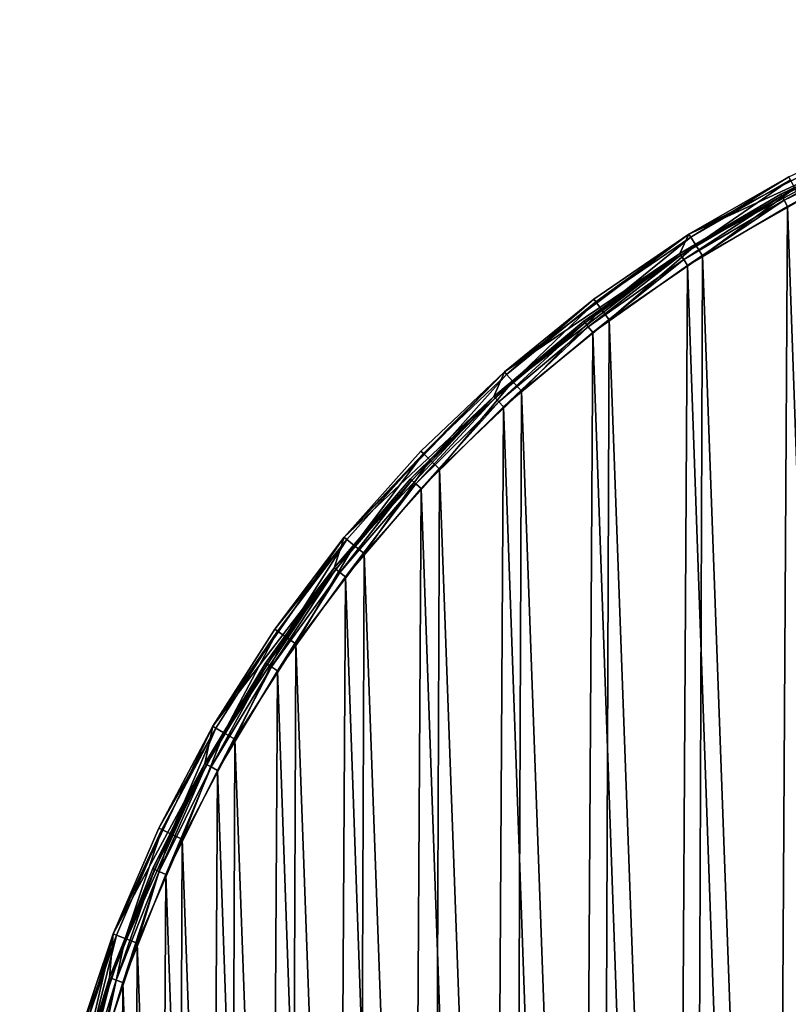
# Model space of a CAD drawing. Header units: millimetres. Extents: x 9 to 208, y -100 to 100.
# Tile 33 of 36: x 9 to 62, y 31 to 100. Entities that reach past the tile are written whole.
import ezdxf

# ---------------------------------------------------------------- set-up
doc = ezdxf.new("R2010")
doc.units = ezdxf.units.MM
doc.header["$LTSCALE"] = 25.4
doc.layers.get('0').update_dxf_attribs({"true_color": 0xff5454})

# ---------------------------------------------------------------- blocks, each defined once
blk = doc.blocks.new('CAMELEON-HERMANOS-B-8035.STL')
at = {"color": 250, "true_color": 0x262626}
mesh = blk.add_polyface(dxfattribs=at)
corners = [(8.631, 4.415, 0), (9.335, 0.596, 0), (9.216, -11.667, 0), (10.633, 20.384, 0), (10.786, 16.916, 0), (15.17, 35.824, 0), (14.904, 32.774, 0), (21.575, 47.738, 0), (22.126, 50.337, 0), (30.618, 61.399, 0), (31.32, 63.546, 0), (41.787, 73.386, 0), (42.513, 75.109, 0), (54.776, 83.372, 0), (55.416, 84.726, 0), (69.232, 91.083, 0), (69.695, 92.15, 0), (84.76, 96.309, 0), (84.98, 97.187, 0), (100.936, 98.909, 0), (100.875, 99.706, 0), (116.968, 99.644, 0), (117.319, 98.81, 0), (132.843, 97, 0), (133.463, 96.016, 0), (148.088, 91.845, 0), (148.927, 90.604, 0), (162.308, 84.31, 0), (163.289, 82.719, 0), (175.136, 74.592, 0), (176.157, 72.579, 0), (186.239, 62.943, 0), (187.181, 60.458, 0), (195.33, 49.663, 0), (196.059, 46.689, 0), (202.172, 35.096, 0), (202.55, 31.646, 0), (206.59, 19.621, 0), (206.477, 15.739, 0), (207.732, -0.596, 0), (208.467, 3.638, 0), (207.757, -12.44, 0), (10.59, -15.739, 0), (12.374, -27.448, 0), (14.516, -31.646, 0), (18.022, -42.517, 0), (21.007, -46.689, 0), (26.015, -56.486, 0), (29.886, -60.458, 0), (36.144, -68.991, 0), (40.91, -72.579, 0), (48.149, -79.71, 0), (53.778, -82.719, 0), (61.717, -88.364, 0), (68.14, -90.604, 0), (76.498, -94.73, 0), (83.604, -96.016, 0), (92.108, -98.642, 0), (99.747, -98.81, 0), (108.144, -99.999, 0), (116.131, -98.909, 0), (124.19, -98.767, 0), (132.307, -96.309, 0), (139.831, -94.976, 0), (147.835, -91.083, 0), (154.661, -88.726, 0), (162.29, -83.372, 0), (168.296, -80.177, 0), (175.28, -73.386, 0), (180.384, -69.553, 0), (186.448, -61.399, 0), (190.61, -57.126, 0), (195.492, -47.738, 0), (198.711, -43.221, 0), (202.163, -32.774, 0), (204.476, -28.195, 0), (206.281, -16.916, 0)]
mesh.append_faces([[corners[k] for k in face] for face in [(0, 1, 2), (1, 3, 4), (4, 5, 6), (6, 5, 7), (7, 8, 9), (9, 10, 11), (11, 12, 13), (13, 14, 15), (15, 16, 17), (17, 18, 19), (19, 21, 22), (22, 23, 24), (24, 25, 26), (26, 27, 28), (28, 29, 30), (30, 31, 32), (32, 33, 34), (34, 35, 36), (36, 37, 38), (38, 37, 39), (2, 42, 43), (42, 2, 1), (43, 44, 45), (45, 46, 47), (47, 48, 49), (49, 50, 51), (51, 52, 53), (53, 54, 55), (55, 56, 57), (57, 58, 59), (59, 60, 61), (61, 62, 63), (63, 64, 65), (65, 66, 67), (67, 68, 69), (69, 70, 71), (71, 72, 73), (73, 74, 75), (75, 76, 41)]], dxfattribs={"vtx0": -1, "vtx1": -1, "color": 250})
mesh.append_faces([[corners[k] for k in face] for face in [(1, 0, 3), (4, 3, 5), (7, 5, 8), (9, 8, 10), (11, 10, 12), (13, 12, 14), (15, 14, 16), (17, 16, 18), (19, 18, 20), (19, 20, 21), (22, 21, 23), (24, 23, 25), (26, 25, 27), (28, 27, 29), (30, 29, 31), (32, 31, 33), (34, 33, 35), (36, 35, 37), (39, 37, 40), (39, 40, 41), (43, 42, 44), (45, 44, 46), (47, 46, 48), (49, 48, 50), (51, 50, 52), (53, 52, 54), (55, 54, 56), (57, 56, 58), (59, 58, 60), (61, 60, 62), (63, 62, 64), (65, 64, 66), (67, 66, 68), (69, 68, 70), (71, 70, 72), (73, 72, 74), (75, 74, 76), (41, 76, 39)]], dxfattribs={"vtx0": -1, "vtx2": -1, "color": 250})
mesh = blk.add_polyface(dxfattribs=at)
corners = [(77.207, 93.069, 14.2), (78.289, 4.501, 14.2), (77.956, -0.057, 14.2), (84.999, 95.338, 14.2), (79.298, 8.958, 14.2), (80.96, 13.216, 14.2), (83.237, 17.178, 14.2), (86.08, 20.756, 14.2), (92.953, 96.956, 14.2), (89.424, 23.871, 14.2), (93.195, 26.452, 14.2), (101.013, 97.912, 14.2), (97.309, 28.443, 14.2), (101.674, 29.798, 14.2), (109.124, 98.198, 14.2), (106.192, 30.488, 14.2), (110.762, 30.496, 14.2), (117.231, 97.814, 14.2), (115.282, 29.823, 14.2), (119.652, 28.484, 14.2), (125.279, 96.762, 14.2), (123.773, 26.509, 14.2), (127.554, 23.942, 14.2), (133.212, 95.048, 14.2), (130.909, 20.84, 14.2), (133.765, 17.272, 14.2), (140.977, 92.686, 14.2), (136.058, 13.318, 14.2), (137.735, 9.067, 14.2), (138.761, 4.614, 14.2), (139.111, 0.057, 14.2), (139.86, -93.069, 14.2), (147.439, -90.164, 14.2), (148.52, 89.69, 14.2), (154.751, -86.644, 14.2), (155.79, 86.082, 14.2), (161.749, -82.531, 14.2), (162.737, 81.885, 14.2), (168.382, -77.855, 14.2), (169.314, 77.13, 14.2), (174.607, -72.647, 14.2), (175.476, 71.847, 14.2), (180.38, -66.942, 14.2), (181.18, 66.074, 14.2), (185.663, -60.78, 14.2), (186.388, 59.849, 14.2), (190.419, -54.204, 14.2), (191.065, 53.215, 14.2), (194.615, -47.256, 14.2), (195.177, 46.218, 14.2), (198.224, -39.986, 14.2), (198.698, 38.905, 14.2), (201.219, -32.443, 14.2), (201.603, 31.327, 14.2), (203.582, -24.678, 14.2), (203.872, 23.534, 14.2), (205.295, -16.745, 14.2), (205.49, 15.581, 14.2), (206.347, -8.697, 14.2), (206.445, 7.521, 14.2), (206.732, -0.59, 14.2), (10.719, 8.697, 14.2), (10.622, -7.521, 14.2), (10.335, 0.59, 14.2), (11.577, -15.581, 14.2), (11.772, 16.745, 14.2), (13.195, -23.534, 14.2), (13.485, 24.678, 14.2), (15.464, -31.327, 14.2), (15.848, 32.443, 14.2), (18.369, -38.905, 14.2), (18.843, 39.986, 14.2), (21.89, -46.218, 14.2), (22.452, 47.256, 14.2), (26.002, -53.215, 14.2), (26.648, 54.204, 14.2), (30.679, -59.849, 14.2), (31.404, 60.78, 14.2), (35.887, -66.074, 14.2), (36.686, 66.942, 14.2), (41.591, -71.847, 14.2), (42.46, 72.647, 14.2), (47.753, -77.13, 14.2), (48.685, 77.855, 14.2), (54.33, -81.885, 14.2), (55.318, 82.531, 14.2), (61.277, -86.082, 14.2), (62.315, 86.644, 14.2), (68.547, -89.69, 14.2), (69.628, 90.164, 14.2), (76.09, -92.686, 14.2), (83.855, -95.048, 14.2), (78.306, -4.614, 14.2), (79.331, -9.067, 14.2), (81.009, -13.318, 14.2), (83.301, -17.272, 14.2), (86.157, -20.84, 14.2), (91.788, -96.762, 14.2), (89.513, -23.942, 14.2), (93.294, -26.509, 14.2), (99.836, -97.814, 14.2), (97.415, -28.484, 14.2), (101.785, -29.823, 14.2), (107.943, -98.198, 14.2), (106.305, -30.496, 14.2), (110.875, -30.488, 14.2), (116.054, -97.912, 14.2), (115.393, -29.798, 14.2), (119.758, -28.443, 14.2), (124.114, -96.956, 14.2), (123.871, -26.452, 14.2), (127.643, -23.871, 14.2), (132.067, -95.338, 14.2), (130.987, -20.756, 14.2), (133.83, -17.178, 14.2), (136.107, -13.216, 14.2), (137.769, -8.958, 14.2), (138.778, -4.501, 14.2)]
mesh.append_faces([[corners[k] for k in face] for face in [(58, 59, 60), (61, 62, 63)]], dxfattribs={"vtx0": -1, "color": 250})
mesh.append_faces([[corners[k] for k in face] for face in [(1, 3, 4), (4, 3, 5), (5, 3, 6), (6, 3, 7), (7, 8, 9), (9, 8, 10), (10, 11, 12), (12, 11, 13), (13, 14, 15), (15, 14, 16), (16, 17, 18), (18, 17, 19), (19, 20, 21), (21, 20, 22), (22, 23, 24), (24, 23, 25), (25, 26, 27), (27, 26, 28), (28, 26, 29), (29, 26, 30), (31, 26, 32), (32, 33, 34), (34, 35, 36), (36, 37, 38), (38, 39, 40), (40, 41, 42), (42, 43, 44), (44, 45, 46), (46, 47, 48), (48, 49, 50), (50, 51, 52), (52, 53, 54), (54, 55, 56), (56, 57, 58), (62, 61, 64), (64, 65, 66), (66, 67, 68), (68, 69, 70), (70, 71, 72), (72, 73, 74), (74, 75, 76), (76, 77, 78), (78, 79, 80), (80, 81, 82), (82, 83, 84), (84, 85, 86), (86, 87, 88), (88, 89, 90), (90, 2, 91), (91, 96, 97), (97, 99, 100), (100, 102, 103), (103, 105, 106), (106, 108, 109), (109, 111, 112), (112, 114, 31)]], dxfattribs={"vtx0": -1, "vtx1": -1, "color": 250})
mesh.append_faces([[corners[k] for k in face] for face in [(30, 26, 31), (90, 0, 2)]], dxfattribs={"vtx0": -1, "vtx1": -1, "vtx2": -1, "color": 250})
mesh.append_faces([[corners[k] for k in face] for face in [(0, 1, 2), (1, 0, 3), (7, 3, 8), (10, 8, 11), (13, 11, 14), (16, 14, 17), (19, 17, 20), (22, 20, 23), (25, 23, 26), (32, 26, 33), (34, 33, 35), (36, 35, 37), (38, 37, 39), (40, 39, 41), (42, 41, 43), (44, 43, 45), (46, 45, 47), (48, 47, 49), (50, 49, 51), (52, 51, 53), (54, 53, 55), (56, 55, 57), (58, 57, 59), (64, 61, 65), (66, 65, 67), (68, 67, 69), (70, 69, 71), (72, 71, 73), (74, 73, 75), (76, 75, 77), (78, 77, 79), (80, 79, 81), (82, 81, 83), (84, 83, 85), (86, 85, 87), (88, 87, 89), (90, 89, 0), (91, 2, 92), (91, 92, 93), (91, 93, 94), (91, 94, 95), (91, 95, 96), (97, 96, 98), (97, 98, 99), (100, 99, 101), (100, 101, 102), (103, 102, 104), (103, 104, 105), (106, 105, 107), (106, 107, 108), (109, 108, 110), (109, 110, 111), (112, 111, 113), (112, 113, 114), (31, 114, 115), (31, 115, 116), (31, 116, 117), (31, 117, 30)]], dxfattribs={"vtx0": -1, "vtx2": -1, "color": 250})
mesh = blk.add_polyface(dxfattribs=at)
corners = [(11.004, -11.457, 15), (10.429, 4.336, 15), (10.398, -3.572, 15), (11.096, 12.216, 15), (12.242, -19.268, 15), (12.395, 20.017, 15), (14.105, -26.954, 15), (14.318, 27.688, 15), (16.58, -34.465, 15), (16.851, 35.179, 15), (19.651, -41.752, 15), (19.979, 42.443, 15), (23.299, -48.769, 15), (23.681, 49.431, 15), (27.5, -55.469, 15), (27.934, 56.098, 15), (32.226, -61.81, 15), (32.709, 62.402, 15), (37.447, -67.749, 15), (37.977, 68.301, 15), (43.129, -73.25, 15), (43.701, 73.757, 15), (49.235, -78.275, 15), (49.846, 78.734, 15), (55.726, -82.793, 15), (56.372, 83.201, 15), (62.56, -86.774, 15), (63.236, 87.129, 15), (69.691, -90.192, 15), (70.394, 90.491, 15), (77.074, -93.025, 15), (77.799, 93.267, 15), (77.956, -0.057, 15), (84.662, -95.254, 15), (78.306, -4.614, 15), (79.331, -9.067, 15), (81.009, -13.318, 15), (83.301, -17.272, 15), (86.157, -20.84, 15), (92.404, -96.866, 15), (89.513, -23.942, 15), (93.294, -26.509, 15), (100.251, -97.85, 15), (97.415, -28.484, 15), (101.785, -29.823, 15), (108.151, -98.199, 15), (106.305, -30.496, 15), (110.875, -30.488, 15), (116.054, -97.912, 15), (115.393, -29.798, 15), (119.758, -28.443, 15), (123.908, -96.989, 15), (123.871, -26.452, 15), (127.643, -23.871, 15), (131.663, -95.437, 15), (130.987, -20.756, 15), (133.83, -17.178, 15), (139.267, -93.267, 15), (136.107, -13.216, 15), (137.769, -8.958, 15), (138.778, -4.501, 15), (139.111, 0.057, 15), (78.289, 4.501, 15), (85.404, 95.437, 15), (79.298, 8.958, 15), (80.96, 13.216, 15), (83.237, 17.178, 15), (86.08, 20.756, 15), (93.158, 96.989, 15), (89.424, 23.871, 15), (93.195, 26.452, 15), (101.013, 97.912, 15), (97.309, 28.443, 15), (101.674, 29.798, 15), (108.916, 98.199, 15), (106.192, 30.488, 15), (110.762, 30.496, 15), (116.816, 97.85, 15), (115.282, 29.823, 15), (119.652, 28.484, 15), (124.663, 96.866, 15), (123.773, 26.509, 15), (127.554, 23.942, 15), (132.405, 95.254, 15), (130.909, 20.84, 15), (133.765, 17.272, 15), (139.992, 93.025, 15), (136.058, 13.318, 15), (137.735, 9.067, 15), (138.761, 4.614, 15), (146.673, -90.491, 15), (147.376, 90.192, 15), (153.831, -87.129, 15), (154.507, 86.774, 15), (160.695, -83.201, 15), (161.341, 82.793, 15), (167.22, -78.734, 15), (167.831, 78.275, 15), (173.366, -73.757, 15), (173.938, 73.25, 15), (179.09, -68.301, 15), (179.62, 67.749, 15), (184.357, -62.402, 15), (184.841, 61.81, 15), (189.133, -56.098, 15), (189.567, 55.469, 15), (193.385, -49.431, 15), (193.768, 48.769, 15), (197.088, -42.443, 15), (197.415, 41.752, 15), (200.216, -35.179, 15), (200.487, 34.465, 15), (202.749, -27.688, 15), (202.962, 26.954, 15), (204.672, -20.017, 15), (204.825, 19.268, 15), (205.971, -12.216, 15), (206.063, 11.457, 15), (206.638, -4.336, 15), (206.668, 3.572, 15)]
mesh.append_faces([[corners[k] for k in face] for face in [(0, 1, 2), (117, 118, 119)]], dxfattribs={"vtx0": -1, "color": 250})
mesh.append_faces([[corners[k] for k in face] for face in [(1, 0, 3), (3, 4, 5), (5, 6, 7), (7, 8, 9), (9, 10, 11), (11, 12, 13), (13, 14, 15), (15, 16, 17), (17, 18, 19), (19, 20, 21), (21, 22, 23), (23, 24, 25), (25, 26, 27), (27, 28, 29), (29, 30, 31), (32, 33, 34), (34, 33, 35), (35, 33, 36), (36, 33, 37), (37, 33, 38), (38, 39, 40), (40, 39, 41), (41, 42, 43), (43, 42, 44), (44, 45, 46), (46, 45, 47), (47, 48, 49), (49, 48, 50), (50, 51, 52), (52, 51, 53), (53, 54, 55), (55, 54, 56), (56, 57, 58), (58, 57, 59), (59, 57, 60), (60, 57, 61), (31, 62, 63), (62, 31, 32), (63, 67, 68), (68, 70, 71), (71, 73, 74), (74, 76, 77), (77, 79, 80), (80, 82, 83), (83, 85, 86), (86, 90, 91), (91, 92, 93), (93, 94, 95), (95, 96, 97), (97, 98, 99), (99, 100, 101), (101, 102, 103), (103, 104, 105), (105, 106, 107), (107, 108, 109), (109, 110, 111), (111, 112, 113), (113, 114, 115), (115, 116, 117)]], dxfattribs={"vtx0": -1, "vtx1": -1, "color": 250})
mesh.append_faces([[corners[k] for k in face] for face in [(31, 30, 32), (86, 61, 57)]], dxfattribs={"vtx0": -1, "vtx1": -1, "vtx2": -1, "color": 250})
mesh.append_faces([[corners[k] for k in face] for face in [(3, 0, 4), (5, 4, 6), (7, 6, 8), (9, 8, 10), (11, 10, 12), (13, 12, 14), (15, 14, 16), (17, 16, 18), (19, 18, 20), (21, 20, 22), (23, 22, 24), (25, 24, 26), (27, 26, 28), (29, 28, 30), (32, 30, 33), (38, 33, 39), (41, 39, 42), (44, 42, 45), (47, 45, 48), (50, 48, 51), (53, 51, 54), (56, 54, 57), (63, 62, 64), (63, 64, 65), (63, 65, 66), (63, 66, 67), (68, 67, 69), (68, 69, 70), (71, 70, 72), (71, 72, 73), (74, 73, 75), (74, 75, 76), (77, 76, 78), (77, 78, 79), (80, 79, 81), (80, 81, 82), (83, 82, 84), (83, 84, 85), (86, 85, 87), (86, 87, 88), (86, 88, 89), (86, 89, 61), (86, 57, 90), (91, 90, 92), (93, 92, 94), (95, 94, 96), (97, 96, 98), (99, 98, 100), (101, 100, 102), (103, 102, 104), (105, 104, 106), (107, 106, 108), (109, 108, 110), (111, 110, 112), (113, 112, 114), (115, 114, 116), (117, 116, 118)]], dxfattribs={"vtx0": -1, "vtx2": -1, "color": 250})
mesh = blk.add_polyface(dxfattribs=at)
corners = [(62.406, 88.726, 13.2), (69.695, 92.15, 0), (55.416, 84.726, 0)]
mesh.append_faces([[corners[k] for k in face] for face in [(0, 1, 2)]], dxfattribs={"color": 250})
mesh = blk.add_polyface(dxfattribs=at)
corners = [(69.232, 91.083, 13.2), (54.776, 83.372, 0), (69.232, 91.083, 0)]
mesh.append_faces([[corners[k] for k in face] for face in [(0, 1, 2)]], dxfattribs={"color": 250})
mesh = blk.add_polyface(dxfattribs=at)
corners = [(61.845, 87.526, 13.2), (54.776, 83.372, 0), (69.232, 91.083, 13.2)]
mesh.append_faces([[corners[k] for k in face] for face in [(0, 1, 2)]], dxfattribs={"color": 250})
mesh = blk.add_polyface(dxfattribs=at)
corners = [(69.285, 90.96, 13.7), (61.845, 87.526, 13.2), (69.232, 91.083, 13.2), (61.908, 87.408, 13.7)]
mesh.append_faces([[corners[k] for k in face] for face in [(0, 1, 2), (1, 0, 3)]], dxfattribs={"vtx0": -1, "color": 250})
mesh = blk.add_polyface(dxfattribs=at)
corners = [(69.285, 90.96, 13.7), (62.08, 87.085, 14.066), (61.908, 87.408, 13.7), (69.43, 90.624, 14.066)]
mesh.append_faces([[corners[k] for k in face] for face in [(0, 1, 2), (1, 0, 3)]], dxfattribs={"vtx0": -1, "color": 250})
mesh = blk.add_polyface(dxfattribs=at)
corners = [(69.43, 90.624, 14.066), (62.315, 86.644, 14.2), (62.08, 87.085, 14.066), (69.628, 90.164, 14.2)]
mesh.append_faces([[corners[k] for k in face] for face in [(0, 1, 2), (1, 0, 3)]], dxfattribs={"vtx0": -1, "color": 250})
mesh = blk.add_polyface(dxfattribs=at)
corners = [(62.406, 88.726, 13.2), (55.416, 84.726, 0), (55.416, 84.726, 13.2)]
mesh.append_faces([[corners[k] for k in face] for face in [(0, 1, 2)]], dxfattribs={"color": 250})
mesh = blk.add_polyface(dxfattribs=at)
corners = [(55.544, 84.522, 14.1), (62.406, 88.726, 13.2), (55.416, 84.726, 13.2), (62.517, 88.512, 14.1)]
mesh.append_faces([[corners[k] for k in face] for face in [(0, 1, 2), (1, 0, 3)]], dxfattribs={"vtx0": -1, "color": 250})
mesh = blk.add_polyface(dxfattribs=at)
corners = [(55.894, 83.964, 14.759), (62.517, 88.512, 14.1), (55.544, 84.522, 14.1), (62.821, 87.927, 14.759)]
mesh.append_faces([[corners[k] for k in face] for face in [(0, 1, 2), (1, 0, 3)]], dxfattribs={"vtx0": -1, "color": 250})
mesh = blk.add_polyface(dxfattribs=at)
corners = [(61.908, 87.408, 13.7), (54.776, 83.372, 13.2), (61.845, 87.526, 13.2), (54.849, 83.259, 13.7)]
mesh.append_faces([[corners[k] for k in face] for face in [(0, 1, 2), (1, 0, 3)]], dxfattribs={"vtx0": -1, "color": 250})
mesh = blk.add_polyface(dxfattribs=at)
corners = [(54.776, 83.372, 13.2), (54.776, 83.372, 0), (61.845, 87.526, 13.2)]
mesh.append_faces([[corners[k] for k in face] for face in [(0, 1, 2)]], dxfattribs={"color": 250})
mesh = blk.add_polyface(dxfattribs=at)
corners = [(61.908, 87.408, 13.7), (55.047, 82.951, 14.066), (54.849, 83.259, 13.7), (62.08, 87.085, 14.066)]
mesh.append_faces([[corners[k] for k in face] for face in [(0, 1, 2), (1, 0, 3)]], dxfattribs={"vtx0": -1, "color": 250})
mesh = blk.add_polyface(dxfattribs=at)
corners = [(56.372, 83.201, 15), (62.821, 87.927, 14.759), (55.894, 83.964, 14.759), (63.236, 87.129, 15)]
mesh.append_faces([[corners[k] for k in face] for face in [(0, 1, 2), (1, 0, 3)]], dxfattribs={"vtx0": -1, "color": 250})
mesh = blk.add_polyface(dxfattribs=at)
corners = [(62.08, 87.085, 14.066), (55.318, 82.531, 14.2), (55.047, 82.951, 14.066), (62.315, 86.644, 14.2)]
mesh.append_faces([[corners[k] for k in face] for face in [(0, 1, 2), (1, 0, 3)]], dxfattribs={"vtx0": -1, "color": 250})
mesh = blk.add_polyface(dxfattribs=at)
corners = [(48.771, 80.177, 13.2), (55.416, 84.726, 0), (42.513, 75.109, 0)]
mesh.append_faces([[corners[k] for k in face] for face in [(0, 1, 2)]], dxfattribs={"color": 250})
mesh = blk.add_polyface(dxfattribs=at)
corners = [(55.416, 84.726, 13.2), (55.416, 84.726, 0), (48.771, 80.177, 13.2)]
mesh.append_faces([[corners[k] for k in face] for face in [(0, 1, 2)]], dxfattribs={"color": 250})
mesh = blk.add_polyface(dxfattribs=at)
corners = [(48.915, 79.984, 14.1), (55.416, 84.726, 13.2), (48.771, 80.177, 13.2), (55.544, 84.522, 14.1)]
mesh.append_faces([[corners[k] for k in face] for face in [(0, 1, 2), (1, 0, 3)]], dxfattribs={"vtx0": -1, "color": 250})
mesh = blk.add_polyface(dxfattribs=at)
corners = [(49.309, 79.456, 14.759), (55.544, 84.522, 14.1), (48.915, 79.984, 14.1), (55.894, 83.964, 14.759)]
mesh.append_faces([[corners[k] for k in face] for face in [(0, 1, 2), (1, 0, 3)]], dxfattribs={"vtx0": -1, "color": 250})
mesh = blk.add_polyface(dxfattribs=at)
corners = [(49.846, 78.734, 15), (55.894, 83.964, 14.759), (49.309, 79.456, 14.759), (56.372, 83.201, 15)]
mesh.append_faces([[corners[k] for k in face] for face in [(0, 1, 2), (1, 0, 3)]], dxfattribs={"vtx0": -1, "color": 250})
mesh = blk.add_polyface(dxfattribs=at)
corners = [(48.075, 78.648, 13.2), (41.787, 73.386, 0), (54.776, 83.372, 0)]
mesh.append_faces([[corners[k] for k in face] for face in [(0, 1, 2)]], dxfattribs={"color": 250})
mesh = blk.add_polyface(dxfattribs=at)
corners = [(54.849, 83.259, 13.7), (48.075, 78.648, 13.2), (54.776, 83.372, 13.2), (48.157, 78.541, 13.7)]
mesh.append_faces([[corners[k] for k in face] for face in [(0, 1, 2), (1, 0, 3)]], dxfattribs={"vtx0": -1, "color": 250})
mesh = blk.add_polyface(dxfattribs=at)
corners = [(48.075, 78.648, 13.2), (54.776, 83.372, 0), (54.776, 83.372, 13.2)]
mesh.append_faces([[corners[k] for k in face] for face in [(0, 1, 2)]], dxfattribs={"color": 250})
mesh = blk.add_polyface(dxfattribs=at)
corners = [(54.849, 83.259, 13.7), (48.38, 78.251, 14.066), (48.157, 78.541, 13.7), (55.047, 82.951, 14.066)]
mesh.append_faces([[corners[k] for k in face] for face in [(0, 1, 2), (1, 0, 3)]], dxfattribs={"vtx0": -1, "color": 250})
mesh = blk.add_polyface(dxfattribs=at)
corners = [(55.047, 82.951, 14.066), (48.685, 77.855, 14.2), (48.38, 78.251, 14.066), (55.318, 82.531, 14.2)]
mesh.append_faces([[corners[k] for k in face] for face in [(0, 1, 2), (1, 0, 3)]], dxfattribs={"vtx0": -1, "color": 250})
mesh = blk.add_polyface(dxfattribs=at)
corners = [(48.771, 80.177, 13.2), (42.513, 75.109, 0), (42.513, 75.109, 13.2)]
mesh.append_faces([[corners[k] for k in face] for face in [(0, 1, 2)]], dxfattribs={"color": 250})
mesh = blk.add_polyface(dxfattribs=at)
corners = [(42.672, 74.927, 14.1), (48.771, 80.177, 13.2), (42.513, 75.109, 13.2), (48.915, 79.984, 14.1)]
mesh.append_faces([[corners[k] for k in face] for face in [(0, 1, 2), (1, 0, 3)]], dxfattribs={"vtx0": -1, "color": 250})
mesh = blk.add_polyface(dxfattribs=at)
corners = [(43.107, 74.433, 14.759), (48.915, 79.984, 14.1), (42.672, 74.927, 14.1), (49.309, 79.456, 14.759)]
mesh.append_faces([[corners[k] for k in face] for face in [(0, 1, 2), (1, 0, 3)]], dxfattribs={"vtx0": -1, "color": 250})
mesh = blk.add_polyface(dxfattribs=at)
corners = [(43.701, 73.757, 15), (49.309, 79.456, 14.759), (43.107, 74.433, 14.759), (49.846, 78.734, 15)]
mesh.append_faces([[corners[k] for k in face] for face in [(0, 1, 2), (1, 0, 3)]], dxfattribs={"vtx0": -1, "color": 250})
mesh = blk.add_polyface(dxfattribs=at)
corners = [(48.157, 78.541, 13.7), (41.787, 73.386, 13.2), (48.075, 78.648, 13.2), (41.877, 73.287, 13.7)]
mesh.append_faces([[corners[k] for k in face] for face in [(0, 1, 2), (1, 0, 3)]], dxfattribs={"vtx0": -1, "color": 250})
mesh = blk.add_polyface(dxfattribs=at)
corners = [(41.787, 73.386, 13.2), (41.787, 73.386, 0), (48.075, 78.648, 13.2)]
mesh.append_faces([[corners[k] for k in face] for face in [(0, 1, 2)]], dxfattribs={"color": 250})
mesh = blk.add_polyface(dxfattribs=at)
corners = [(48.157, 78.541, 13.7), (42.123, 73.016, 14.066), (41.877, 73.287, 13.7), (48.38, 78.251, 14.066)]
mesh.append_faces([[corners[k] for k in face] for face in [(0, 1, 2), (1, 0, 3)]], dxfattribs={"vtx0": -1, "color": 250})
mesh = blk.add_polyface(dxfattribs=at)
corners = [(48.38, 78.251, 14.066), (42.46, 72.647, 14.2), (42.123, 73.016, 14.066), (48.685, 77.855, 14.2)]
mesh.append_faces([[corners[k] for k in face] for face in [(0, 1, 2), (1, 0, 3)]], dxfattribs={"vtx0": -1, "color": 250})
mesh = blk.add_polyface(dxfattribs=at)
corners = [(42.513, 75.109, 0), (31.32, 63.546, 0), (31.32, 63.546, 13.2)]
mesh.append_faces([[corners[k] for k in face] for face in [(0, 1, 2)]], dxfattribs={"color": 250})
mesh = blk.add_polyface(dxfattribs=at)
corners = [(42.513, 75.109, 0), (31.32, 63.546, 13.2), (36.683, 69.553, 13.2)]
mesh.append_faces([[corners[k] for k in face] for face in [(0, 1, 2)]], dxfattribs={"color": 250})
mesh = blk.add_polyface(dxfattribs=at)
corners = [(42.513, 75.109, 13.2), (42.513, 75.109, 0), (36.683, 69.553, 13.2)]
mesh.append_faces([[corners[k] for k in face] for face in [(0, 1, 2)]], dxfattribs={"color": 250})
mesh = blk.add_polyface(dxfattribs=at)
corners = [(36.857, 69.385, 14.1), (42.513, 75.109, 13.2), (36.683, 69.553, 13.2), (42.672, 74.927, 14.1)]
mesh.append_faces([[corners[k] for k in face] for face in [(0, 1, 2), (1, 0, 3)]], dxfattribs={"vtx0": -1, "color": 250})
mesh = blk.add_polyface(dxfattribs=at)
corners = [(37.33, 68.927, 14.759), (42.672, 74.927, 14.1), (36.857, 69.385, 14.1), (43.107, 74.433, 14.759)]
mesh.append_faces([[corners[k] for k in face] for face in [(0, 1, 2), (1, 0, 3)]], dxfattribs={"vtx0": -1, "color": 250})
mesh = blk.add_polyface(dxfattribs=at)
corners = [(37.977, 68.301, 15), (43.107, 74.433, 14.759), (37.33, 68.927, 14.759), (43.701, 73.757, 15)]
mesh.append_faces([[corners[k] for k in face] for face in [(0, 1, 2), (1, 0, 3)]], dxfattribs={"vtx0": -1, "color": 250})
mesh = blk.add_polyface(dxfattribs=at)
corners = [(41.787, 73.386, 0), (35.955, 67.624, 13.2), (30.618, 61.399, 0)]
mesh.append_faces([[corners[k] for k in face] for face in [(0, 1, 2)]], dxfattribs={"color": 250})
mesh = blk.add_polyface(dxfattribs=at)
corners = [(41.877, 73.287, 13.7), (35.955, 67.624, 13.2), (41.787, 73.386, 13.2), (36.053, 67.533, 13.7)]
mesh.append_faces([[corners[k] for k in face] for face in [(0, 1, 2), (1, 0, 3)]], dxfattribs={"vtx0": -1, "color": 250})
mesh = blk.add_polyface(dxfattribs=at)
corners = [(35.955, 67.624, 13.2), (41.787, 73.386, 0), (41.787, 73.386, 13.2)]
mesh.append_faces([[corners[k] for k in face] for face in [(0, 1, 2)]], dxfattribs={"color": 250})
mesh = blk.add_polyface(dxfattribs=at)
corners = [(41.877, 73.287, 13.7), (36.321, 67.283, 14.066), (36.053, 67.533, 13.7), (42.123, 73.016, 14.066)]
mesh.append_faces([[corners[k] for k in face] for face in [(0, 1, 2), (1, 0, 3)]], dxfattribs={"vtx0": -1, "color": 250})
mesh = blk.add_polyface(dxfattribs=at)
corners = [(42.123, 73.016, 14.066), (36.686, 66.942, 14.2), (36.321, 67.283, 14.066), (42.46, 72.647, 14.2)]
mesh.append_faces([[corners[k] for k in face] for face in [(0, 1, 2), (1, 0, 3)]], dxfattribs={"vtx0": -1, "color": 250})
mesh = blk.add_polyface(dxfattribs=at)
corners = [(36.857, 69.385, 14.1), (31.32, 63.546, 13.2), (31.506, 63.392, 14.1), (36.683, 69.553, 13.2)]
mesh.append_faces([[corners[k] for k in face] for face in [(0, 1, 2), (1, 0, 3)]], dxfattribs={"vtx0": -1, "color": 250})
mesh = blk.add_polyface(dxfattribs=at)
corners = [(32.015, 62.974, 14.759), (36.857, 69.385, 14.1), (31.506, 63.392, 14.1), (37.33, 68.927, 14.759)]
mesh.append_faces([[corners[k] for k in face] for face in [(0, 1, 2), (1, 0, 3)]], dxfattribs={"vtx0": -1, "color": 250})
mesh = blk.add_polyface(dxfattribs=at)
corners = [(32.709, 62.402, 15), (37.33, 68.927, 14.759), (32.015, 62.974, 14.759), (37.977, 68.301, 15)]
mesh.append_faces([[corners[k] for k in face] for face in [(0, 1, 2), (1, 0, 3)]], dxfattribs={"vtx0": -1, "color": 250})
mesh = blk.add_polyface(dxfattribs=at)
corners = [(30.618, 61.399, 13.2), (36.053, 67.533, 13.7), (30.724, 61.316, 13.7), (35.955, 67.624, 13.2)]
mesh.append_faces([[corners[k] for k in face] for face in [(0, 1, 2), (1, 0, 3)]], dxfattribs={"vtx0": -1, "color": 250})
mesh = blk.add_polyface(dxfattribs=at)
corners = [(35.955, 67.624, 13.2), (30.618, 61.399, 13.2), (30.618, 61.399, 0)]
mesh.append_faces([[corners[k] for k in face] for face in [(0, 1, 2)]], dxfattribs={"color": 250})
mesh = blk.add_polyface(dxfattribs=at)
corners = [(36.053, 67.533, 13.7), (31.011, 61.09, 14.066), (30.724, 61.316, 13.7), (36.321, 67.283, 14.066)]
mesh.append_faces([[corners[k] for k in face] for face in [(0, 1, 2), (1, 0, 3)]], dxfattribs={"vtx0": -1, "color": 250})
mesh = blk.add_polyface(dxfattribs=at)
corners = [(36.321, 67.283, 14.066), (31.404, 60.78, 14.2), (31.011, 61.09, 14.066), (36.686, 66.942, 14.2)]
mesh.append_faces([[corners[k] for k in face] for face in [(0, 1, 2), (1, 0, 3)]], dxfattribs={"vtx0": -1, "color": 250})
mesh = blk.add_polyface(dxfattribs=at)
corners = [(31.32, 63.546, 0), (22.126, 50.337, 0), (26.457, 57.126, 13.2)]
mesh.append_faces([[corners[k] for k in face] for face in [(0, 1, 2)]], dxfattribs={"color": 250})
mesh = blk.add_polyface(dxfattribs=at)
corners = [(31.32, 63.546, 0), (26.457, 57.126, 13.2), (31.32, 63.546, 13.2)]
mesh.append_faces([[corners[k] for k in face] for face in [(0, 1, 2)]], dxfattribs={"color": 250})
mesh = blk.add_polyface(dxfattribs=at)
corners = [(31.506, 63.392, 14.1), (26.457, 57.126, 13.2), (26.655, 56.989, 14.1), (31.32, 63.546, 13.2)]
mesh.append_faces([[corners[k] for k in face] for face in [(0, 1, 2), (1, 0, 3)]], dxfattribs={"vtx0": -1, "color": 250})
mesh = blk.add_polyface(dxfattribs=at)
corners = [(27.195, 56.612, 14.759), (31.506, 63.392, 14.1), (26.655, 56.989, 14.1), (32.015, 62.974, 14.759)]
mesh.append_faces([[corners[k] for k in face] for face in [(0, 1, 2), (1, 0, 3)]], dxfattribs={"vtx0": -1, "color": 250})
mesh = blk.add_polyface(dxfattribs=at)
corners = [(27.934, 56.098, 15), (32.015, 62.974, 14.759), (27.195, 56.612, 14.759), (32.709, 62.402, 15)]
mesh.append_faces([[corners[k] for k in face] for face in [(0, 1, 2), (1, 0, 3)]], dxfattribs={"vtx0": -1, "color": 250})
mesh = blk.add_polyface(dxfattribs=at)
corners = [(30.618, 61.399, 13.2), (25.814, 54.756, 13.2), (21.575, 47.738, 0)]
mesh.append_faces([[corners[k] for k in face] for face in [(0, 1, 2)]], dxfattribs={"color": 250})
mesh = blk.add_polyface(dxfattribs=at)
corners = [(30.618, 61.399, 13.2), (21.575, 47.738, 0), (30.618, 61.399, 0)]
mesh.append_faces([[corners[k] for k in face] for face in [(0, 1, 2)]], dxfattribs={"color": 250})
mesh = blk.add_polyface(dxfattribs=at)
corners = [(25.814, 54.756, 13.2), (30.724, 61.316, 13.7), (25.926, 54.682, 13.7), (30.618, 61.399, 13.2)]
mesh.append_faces([[corners[k] for k in face] for face in [(0, 1, 2), (1, 0, 3)]], dxfattribs={"vtx0": -1, "color": 250})
mesh = blk.add_polyface(dxfattribs=at)
corners = [(30.724, 61.316, 13.7), (26.231, 54.48, 14.066), (25.926, 54.682, 13.7), (31.011, 61.09, 14.066)]
mesh.append_faces([[corners[k] for k in face] for face in [(0, 1, 2), (1, 0, 3)]], dxfattribs={"vtx0": -1, "color": 250})
mesh = blk.add_polyface(dxfattribs=at)
corners = [(31.011, 61.09, 14.066), (26.648, 54.204, 14.2), (26.231, 54.48, 14.066), (31.404, 60.78, 14.2)]
mesh.append_faces([[corners[k] for k in face] for face in [(0, 1, 2), (1, 0, 3)]], dxfattribs={"vtx0": -1, "color": 250})
mesh = blk.add_polyface(dxfattribs=at)
corners = [(26.457, 57.126, 13.2), (22.126, 50.337, 0), (22.126, 50.337, 13.2)]
mesh.append_faces([[corners[k] for k in face] for face in [(0, 1, 2)]], dxfattribs={"color": 250})
mesh = blk.add_polyface(dxfattribs=at)
corners = [(26.655, 56.989, 14.1), (22.126, 50.337, 13.2), (22.334, 50.215, 14.1), (26.457, 57.126, 13.2)]
mesh.append_faces([[corners[k] for k in face] for face in [(0, 1, 2), (1, 0, 3)]], dxfattribs={"vtx0": -1, "color": 250})
mesh = blk.add_polyface(dxfattribs=at)
corners = [(22.904, 49.884, 14.759), (26.655, 56.989, 14.1), (22.334, 50.215, 14.1), (27.195, 56.612, 14.759)]
mesh.append_faces([[corners[k] for k in face] for face in [(0, 1, 2), (1, 0, 3)]], dxfattribs={"vtx0": -1, "color": 250})
mesh = blk.add_polyface(dxfattribs=at)
corners = [(23.681, 49.431, 15), (27.195, 56.612, 14.759), (22.904, 49.884, 14.759), (27.934, 56.098, 15)]
mesh.append_faces([[corners[k] for k in face] for face in [(0, 1, 2), (1, 0, 3)]], dxfattribs={"vtx0": -1, "color": 250})
mesh = blk.add_polyface(dxfattribs=at)
corners = [(21.575, 47.738, 13.2), (25.926, 54.682, 13.7), (21.692, 47.673, 13.7), (25.814, 54.756, 13.2)]
mesh.append_faces([[corners[k] for k in face] for face in [(0, 1, 2), (1, 0, 3)]], dxfattribs={"vtx0": -1, "color": 250})
mesh = blk.add_polyface(dxfattribs=at)
corners = [(25.814, 54.756, 13.2), (21.575, 47.738, 13.2), (21.575, 47.738, 0)]
mesh.append_faces([[corners[k] for k in face] for face in [(0, 1, 2)]], dxfattribs={"color": 250})
mesh = blk.add_polyface(dxfattribs=at)
corners = [(25.926, 54.682, 13.7), (22.013, 47.497, 14.066), (21.692, 47.673, 13.7), (26.231, 54.48, 14.066)]
mesh.append_faces([[corners[k] for k in face] for face in [(0, 1, 2), (1, 0, 3)]], dxfattribs={"vtx0": -1, "color": 250})
mesh = blk.add_polyface(dxfattribs=at)
corners = [(26.231, 54.48, 14.066), (22.452, 47.256, 14.2), (22.013, 47.497, 14.066), (26.648, 54.204, 14.2)]
mesh.append_faces([[corners[k] for k in face] for face in [(0, 1, 2), (1, 0, 3)]], dxfattribs={"vtx0": -1, "color": 250})
mesh = blk.add_polyface(dxfattribs=at)
corners = [(22.126, 50.337, 0), (15.17, 35.824, 0), (18.356, 43.221, 13.2)]
mesh.append_faces([[corners[k] for k in face] for face in [(0, 1, 2)]], dxfattribs={"color": 250})
mesh = blk.add_polyface(dxfattribs=at)
corners = [(22.126, 50.337, 0), (18.356, 43.221, 13.2), (22.126, 50.337, 13.2)]
mesh.append_faces([[corners[k] for k in face] for face in [(0, 1, 2)]], dxfattribs={"color": 250})
mesh = blk.add_polyface(dxfattribs=at)
corners = [(22.334, 50.215, 14.1), (18.356, 43.221, 13.2), (18.573, 43.116, 14.1), (22.126, 50.337, 13.2)]
mesh.append_faces([[corners[k] for k in face] for face in [(0, 1, 2), (1, 0, 3)]], dxfattribs={"vtx0": -1, "color": 250})
mesh = blk.add_polyface(dxfattribs=at)
corners = [(19.167, 42.832, 14.759), (22.334, 50.215, 14.1), (18.573, 43.116, 14.1), (22.904, 49.884, 14.759)]
mesh.append_faces([[corners[k] for k in face] for face in [(0, 1, 2), (1, 0, 3)]], dxfattribs={"vtx0": -1, "color": 250})
mesh = blk.add_polyface(dxfattribs=at)
corners = [(19.979, 42.443, 15), (22.904, 49.884, 14.759), (19.167, 42.832, 14.759), (23.681, 49.431, 15)]
mesh.append_faces([[corners[k] for k in face] for face in [(0, 1, 2), (1, 0, 3)]], dxfattribs={"vtx0": -1, "color": 250})
mesh = blk.add_polyface(dxfattribs=at)
corners = [(21.575, 47.738, 13.2), (14.904, 32.774, 0), (21.575, 47.738, 0)]
mesh.append_faces([[corners[k] for k in face] for face in [(0, 1, 2)]], dxfattribs={"color": 250})
mesh = blk.add_polyface(dxfattribs=at)
corners = [(21.575, 47.738, 13.2), (17.93, 40.394, 13.2), (14.904, 32.774, 0)]
mesh.append_faces([[corners[k] for k in face] for face in [(0, 1, 2)]], dxfattribs={"color": 250})
mesh = blk.add_polyface(dxfattribs=at)
corners = [(17.93, 40.394, 13.2), (21.692, 47.673, 13.7), (18.052, 40.339, 13.7), (21.575, 47.738, 13.2)]
mesh.append_faces([[corners[k] for k in face] for face in [(0, 1, 2), (1, 0, 3)]], dxfattribs={"vtx0": -1, "color": 250})
mesh = blk.add_polyface(dxfattribs=at)
corners = [(21.692, 47.673, 13.7), (18.387, 40.19, 14.066), (18.052, 40.339, 13.7), (22.013, 47.497, 14.066)]
mesh.append_faces([[corners[k] for k in face] for face in [(0, 1, 2), (1, 0, 3)]], dxfattribs={"vtx0": -1, "color": 250})
mesh = blk.add_polyface(dxfattribs=at)
corners = [(22.013, 47.497, 14.066), (18.843, 39.986, 14.2), (18.387, 40.19, 14.066), (22.452, 47.256, 14.2)]
mesh.append_faces([[corners[k] for k in face] for face in [(0, 1, 2), (1, 0, 3)]], dxfattribs={"vtx0": -1, "color": 250})
mesh = blk.add_polyface(dxfattribs=at)
corners = [(18.356, 43.221, 13.2), (15.17, 35.824, 0), (15.17, 35.824, 13.2)]
mesh.append_faces([[corners[k] for k in face] for face in [(0, 1, 2)]], dxfattribs={"color": 250})
mesh = blk.add_polyface(dxfattribs=at)
corners = [(18.573, 43.116, 14.1), (15.17, 35.824, 13.2), (15.396, 35.738, 14.1), (18.356, 43.221, 13.2)]
mesh.append_faces([[corners[k] for k in face] for face in [(0, 1, 2), (1, 0, 3)]], dxfattribs={"vtx0": -1, "color": 250})
mesh = blk.add_polyface(dxfattribs=at)
corners = [(16.011, 35.502, 14.759), (18.573, 43.116, 14.1), (15.396, 35.738, 14.1), (19.167, 42.832, 14.759)]
mesh.append_faces([[corners[k] for k in face] for face in [(0, 1, 2), (1, 0, 3)]], dxfattribs={"vtx0": -1, "color": 250})
mesh = blk.add_polyface(dxfattribs=at)
corners = [(16.851, 35.179, 15), (19.167, 42.832, 14.759), (16.011, 35.502, 14.759), (19.979, 42.443, 15)]
mesh.append_faces([[corners[k] for k in face] for face in [(0, 1, 2), (1, 0, 3)]], dxfattribs={"vtx0": -1, "color": 250})
mesh = blk.add_polyface(dxfattribs=at)
corners = [(14.904, 32.774, 13.2), (18.052, 40.339, 13.7), (15.03, 32.729, 13.7), (17.93, 40.394, 13.2)]
mesh.append_faces([[corners[k] for k in face] for face in [(0, 1, 2), (1, 0, 3)]], dxfattribs={"vtx0": -1, "color": 250})
mesh = blk.add_polyface(dxfattribs=at)
corners = [(17.93, 40.394, 13.2), (14.904, 32.774, 13.2), (14.904, 32.774, 0)]
mesh.append_faces([[corners[k] for k in face] for face in [(0, 1, 2)]], dxfattribs={"color": 250})
mesh = blk.add_polyface(dxfattribs=at)
corners = [(18.052, 40.339, 13.7), (15.376, 32.608, 14.066), (15.03, 32.729, 13.7), (18.387, 40.19, 14.066)]
mesh.append_faces([[corners[k] for k in face] for face in [(0, 1, 2), (1, 0, 3)]], dxfattribs={"vtx0": -1, "color": 250})
mesh = blk.add_polyface(dxfattribs=at)
corners = [(18.387, 40.19, 14.066), (15.848, 32.443, 14.2), (15.376, 32.608, 14.066), (18.843, 39.986, 14.2)]
mesh.append_faces([[corners[k] for k in face] for face in [(0, 1, 2), (1, 0, 3)]], dxfattribs={"vtx0": -1, "color": 250})
mesh = blk.add_polyface(dxfattribs=at)
corners = [(15.17, 35.824, 0), (10.633, 20.384, 0), (12.591, 28.195, 13.2)]
mesh.append_faces([[corners[k] for k in face] for face in [(0, 1, 2)]], dxfattribs={"color": 250})
mesh = blk.add_polyface(dxfattribs=at)
corners = [(15.17, 35.824, 0), (12.591, 28.195, 13.2), (15.17, 35.824, 13.2)]
mesh.append_faces([[corners[k] for k in face] for face in [(0, 1, 2)]], dxfattribs={"color": 250})
mesh = blk.add_polyface(dxfattribs=at)
corners = [(15.396, 35.738, 14.1), (12.591, 28.195, 13.2), (12.822, 28.127, 14.1), (15.17, 35.824, 13.2)]
mesh.append_faces([[corners[k] for k in face] for face in [(0, 1, 2), (1, 0, 3)]], dxfattribs={"vtx0": -1, "color": 250})
mesh = blk.add_polyface(dxfattribs=at)
corners = [(13.454, 27.942, 14.759), (15.396, 35.738, 14.1), (12.822, 28.127, 14.1), (16.011, 35.502, 14.759)]
mesh.append_faces([[corners[k] for k in face] for face in [(0, 1, 2), (1, 0, 3)]], dxfattribs={"vtx0": -1, "color": 250})
mesh = blk.add_polyface(dxfattribs=at)
corners = [(14.318, 27.688, 15), (16.011, 35.502, 14.759), (13.454, 27.942, 14.759), (16.851, 35.179, 15)]
mesh.append_faces([[corners[k] for k in face] for face in [(0, 1, 2), (1, 0, 3)]], dxfattribs={"vtx0": -1, "color": 250})
mesh = blk.add_polyface(dxfattribs=at)
corners = [(14.904, 32.774, 13.2), (10.786, 16.916, 0), (14.904, 32.774, 0)]
mesh.append_faces([[corners[k] for k in face] for face in [(0, 1, 2)]], dxfattribs={"color": 250})
mesh = blk.add_polyface(dxfattribs=at)
corners = [(14.904, 32.774, 13.2), (12.517, 24.93, 13.2), (10.786, 16.916, 0)]
mesh.append_faces([[corners[k] for k in face] for face in [(0, 1, 2)]], dxfattribs={"color": 250})
mesh = blk.add_polyface(dxfattribs=at)
corners = [(12.517, 24.93, 13.2), (15.03, 32.729, 13.7), (12.647, 24.896, 13.7), (14.904, 32.774, 13.2)]
mesh.append_faces([[corners[k] for k in face] for face in [(0, 1, 2), (1, 0, 3)]], dxfattribs={"vtx0": -1, "color": 250})
mesh = blk.add_polyface(dxfattribs=at)
corners = [(15.03, 32.729, 13.7), (13.001, 24.804, 14.066), (12.647, 24.896, 13.7), (15.376, 32.608, 14.066)]
mesh.append_faces([[corners[k] for k in face] for face in [(0, 1, 2), (1, 0, 3)]], dxfattribs={"vtx0": -1, "color": 250})
mesh = blk.add_polyface(dxfattribs=at)
corners = [(15.376, 32.608, 14.066), (13.485, 24.678, 14.2), (13.001, 24.804, 14.066), (15.848, 32.443, 14.2)]
mesh.append_faces([[corners[k] for k in face] for face in [(0, 1, 2), (1, 0, 3)]], dxfattribs={"vtx0": -1, "color": 250})

msp = doc.modelspace()

# ---------------------------------------------------------------- block references
at = {"color": 0}
msp.add_blockref('CAMELEON-HERMANOS-B-8035.STL', (0, 0), dxfattribs=at)

doc.saveas('drawing.dxf')
